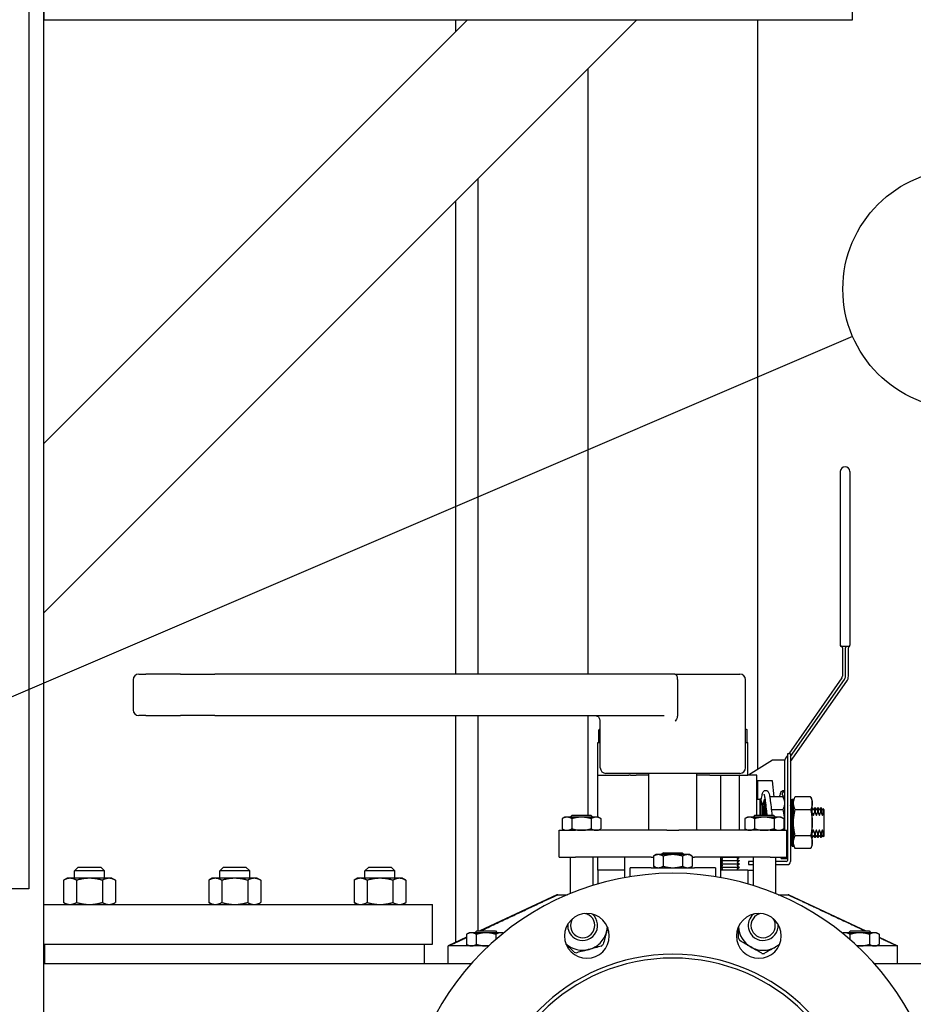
# Paper-space layout 'SHEET_3' of a CAD drawing. Header units: inches. Extents: x 3 to 360, y 8 to 227.
# Tile 42 of 117: x 59 to 74, y 171 to 187. Entities that reach past the tile are written whole.
import ezdxf

# ---------------------------------------------------------------- set-up
doc = ezdxf.new("R2010")
doc.units = ezdxf.units.IN
doc.header["$LTSCALE"] = 10.666667
doc.header["$MEASUREMENT"] = 0
doc.layers.get('0').update_dxf_attribs({"lineweight": 25})
doc.layers.get('DEFPOINTS').update_dxf_attribs({"lineweight": 25})
doc.layers.add('DIMEN', color=7, linetype='Continuous', lineweight=25)
doc.styles.add('Current-ANSI', font='arial.ttf')
doc.styles.get("Standard").update_dxf_attribs({"font": 'arial.ttf'})
doc.dimstyles.new('DEFAULT-ANSI', dxfattribs={"dimscale": 10.666667, "dimtxt": 0.125, "dimasz": 0.1875, "dimexe": 0.125, "dimexo": 0.0625, "dimgap": 0.031496, "dimtad": 0, "dimtih": 1, "dimtoh": 1, "dimrnd": 1e-08, "dimzin": 4, "dimdsep": 46, "dimtxsty": 'Standard', "dimblk": 'Filled-1', "dimcen": 0.09, "dimdle": 0.393701, "dimclrd": 256, "dimclre": 256, "dimclrt": 256, "dimadec": 0, "dimazin": 1, "dimtfac": 1.504, "dimtofl": 0, "dimtmove": 0, "dimatfit": 3, "dimldrblk": 'Filled-1', "dimfxl": 1, "dimtolj": 1, "dimtzin": 4, "dimlwd": 25, "dimlwe": 25, "dimarcsym": 0})

# ---------------------------------------------------------------- blocks, each defined once
blk = doc.blocks.new('Filled-1')
at = {"color": 0}
for p, q in [((0, 0), (-1, 0.25)), ((-1, 0.25), (-1, -0.25)), ((-1, 0), (0, 0)), ((-1, -0.25), (0, 0))]:
    blk.add_line(p, q, dxfattribs=at)
at = {"color": 0, "flags": 128}
blk.add_lwpolyline([(-1, -0.25), (0, 0), (-1, 0.25), (-1, -0.25)], dxfattribs=at)
at = {"color": 0}
blk.add_solid([(-1, -0.25), (0, 0), (-1, 0.25), (-1, -0.25)], dxfattribs=at)
blk = doc.blocks.new('*D17')
at = {"layer": 'DEFPOINTS', "color": 0, "linetype": 'Continuous'}
for p in [(71.529, 191.33), (126.661, 191.33), (116.695, 142.407)]:
    blk.add_point(p, dxfattribs=at)
at = {"layer": 'DIMEN', "linetype": 'Continuous', "lineweight": 25}
for p, q in [((72.195, 191.33), (127.994, 191.33)), ((126.661, 189.33), (126.661, 167.885)), ((126.661, 144.407), (126.661, 165.852)), ((117.362, 142.407), (127.994, 142.407))]:
    blk.add_line(p, q, dxfattribs=at)
at = {"layer": 'DIMEN', "linetype": 'Continuous', "lineweight": 25, "xscale": 2, "yscale": 2, "zscale": 2}
for p, rotation in [((126.661, 191.33), 90), ((126.661, 142.407), 270)]:
    blk.add_blockref('Filled-1', p, dxfattribs=dict(at, rotation=rotation))
at = {"layer": 'DIMEN', "linetype": 'Continuous', "lineweight": 25, "insert": (124.391, 167.549), "char_height": 1.3333, "attachment_point": 1}
blk.add_mtext('\\A1;48.92', dxfattribs=at)
blk = doc.blocks.new('Balloon146')
at = {"layer": 'DIMEN', "linetype": 'Continuous', "lineweight": 25}
blk.add_line((5.4745, 16.4547), (6.8625, 17.0495), dxfattribs=at)
at = {"layer": 'DIMEN'}
blk.add_circle((7.0343, 17.1231), 0.1875, dxfattribs=at)
blk = doc.blocks.new('Balloon148')
at = {"layer": 'DIMEN', "linetype": 'Continuous', "lineweight": 25}
for p, q in [((5.4386, 18.1728), (5.4386, 18.6329)), ((5.4386, 18.1728), (5.4386, 18.6329)), ((5.4386, 18.1728), (5.4386, 18.6329)), ((5.3412, 17.3679), (5.4386, 18.1728)), ((5.3412, 17.3679), (5.4386, 18.1728)), ((5.3412, 17.3679), (5.4386, 18.1728)), ((5.2088, 17.3991), (5.0838, 17.3679)), ((5.2088, 17.3366), (5.2088, 17.3991)), ((5.031, 16.886), (5.3412, 17.3679)), ((5.2088, 17.3679), (5.0838, 17.3679)), ((5.0838, 17.3679), (5.2088, 17.3366)), ((5.2088, 17.3679), (5.3412, 17.3679)), ((5.2445, 16.912), (5.3412, 17.3679)), ((5.2139, 16.9185), (5.2185, 16.7897)), ((5.275, 16.9055), (5.2139, 16.9185)), ((5.0047, 16.9029), (4.9633, 16.7809)), ((5.0572, 16.8691), (5.0047, 16.9029)), ((5.2445, 16.912), (5.2185, 16.7897)), ((5.2185, 16.7897), (5.275, 16.9055)), ((5.031, 16.886), (4.9633, 16.7809)), ((4.9633, 16.7809), (5.0572, 16.8691))]:
    blk.add_line(p, q, dxfattribs=at)
at = {"layer": 'DIMEN', "linetype": 'Continuous', "lineweight": 25, "flags": 128}
for points in [[(5.2088, 17.3991), (5.0838, 17.3679), (5.2088, 17.3366), (5.2088, 17.3991)], [(5.2139, 16.9185), (5.2185, 16.7897), (5.275, 16.9055), (5.2139, 16.9185)], [(5.0047, 16.9029), (4.9633, 16.7809), (5.0572, 16.8691), (5.0047, 16.9029)]]:
    blk.add_lwpolyline(points, dxfattribs=at)
at = {"layer": 'DIMEN'}
blk.add_circle((5.4386, 18.8204), 0.1875, dxfattribs=at)
for points in [[(5.2088, 17.3991), (5.0838, 17.3679), (5.2088, 17.3366), (5.2088, 17.3991)], [(5.2139, 16.9185), (5.2185, 16.7897), (5.275, 16.9055), (5.2139, 16.9185)], [(5.0047, 16.9029), (4.9633, 16.7809), (5.0572, 16.8691), (5.0047, 16.9029)]]:
    blk.add_solid(points, dxfattribs=at)
at = {"layer": 'DIMEN', "insert": (5.4386, 18.8215), "char_height": 0.125, "attachment_point": 5, "style": 'Current-ANSI'}
blk.add_mtext('50', dxfattribs=at)

psp = doc.layouts.new('SHEET_3')

# ---------------------------------------------------------------- linework, layer by layer
for p, q in [((59.695, 154.827), (59.695, 196.39)), ((59.445, 196.14), (59.445, 172.64)), ((59.695, 190.142), (59.695, 187.142)), ((73.195, 187.142), (73.195, 190.142)), ((59.695, 187.142), (73.195, 187.142)), ((59.695, 180.071), (66.767, 187.142)), ((69.595, 187.142), (59.695, 177.243)), ((66.567, 187.142), (66.567, 186.942)), ((66.767, 187.142), (69.595, 187.142)), ((71.61, 187.142), (71.61, 174.637)), ((68.781, 176.221), (68.781, 186.328)), ((66.942, 184.489), (66.942, 176.221)), ((66.567, 184.114), (66.567, 176.221)), ((59.695, 177.243), (59.695, 180.071)), ((72.99, 179.603), (72.99, 176.703)), ((73.15, 179.603), (73.15, 176.703)), ((73.13, 176.683), (73.01, 176.683)), ((73.025, 176.663), (73.025, 176.189)), ((73.075, 176.189), (73.075, 176.663)), ((73.125, 176.189), (73.125, 176.663)), ((61.28, 176.221), (61.399, 176.221)), ((61.977, 176.221), (61.399, 176.221)), ((61.977, 176.221), (62.551, 176.221)), ((70.229, 176.221), (62.551, 176.221)), ((70.229, 176.221), (71.314, 176.221)), ((73.016, 176.161), (72.129, 174.893)), ((72.158, 174.848), (73.057, 176.132)), ((61.187, 176.127), (61.187, 175.625)), ((70.27, 176.127), (70.27, 175.531)), ((71.408, 174.66), (71.408, 176.127)), ((72.158, 174.761), (73.098, 176.103)), ((61.399, 175.531), (61.28, 175.531)), ((61.399, 175.531), (61.977, 175.531)), ((62.551, 175.531), (61.977, 175.531)), ((62.551, 175.531), (70.05, 175.531)), ((66.567, 175.531), (66.567, 171.744)), ((66.942, 175.531), (66.942, 171.937)), ((68.781, 173.866), (68.781, 175.531)), ((68.983, 174.66), (68.983, 175.438)), ((68.983, 175.305), (68.957, 175.29)), ((68.957, 175.083), (68.957, 175.29)), ((71.408, 175.305), (71.434, 175.29)), ((71.434, 175.083), (71.434, 175.29)), ((68.945, 175.083), (68.983, 175.083)), ((68.945, 174.533), (68.945, 175.083)), ((71.408, 175.083), (71.445, 175.083)), ((71.445, 174.533), (71.445, 175.083)), ((72.108, 174.864), (72.077, 174.818)), ((72.158, 174.893), (72.108, 174.893)), ((72.108, 174.893), (72.108, 173.113)), ((72.158, 174.893), (72.158, 173.093)), ((71.458, 174.543), (71.858, 174.793)), ((71.858, 174.793), (72.064, 174.793)), ((72.058, 174.761), (72.058, 173.804)), ((68.945, 174.533), (69.458, 174.533)), ((68.945, 173.835), (68.945, 174.533)), ((68.945, 174.533), (69.458, 174.533)), ((71.314, 174.566), (69.077, 174.566)), ((69.486, 174.533), (69.458, 174.533)), ((69.486, 174.533), (69.581, 174.533)), ((69.795, 174.533), (69.581, 174.533)), ((69.795, 173.616), (69.795, 174.566)), ((70.595, 173.616), (70.595, 174.566)), ((70.81, 174.533), (70.595, 174.533)), ((70.81, 174.533), (70.922, 174.533)), ((70.922, 174.533), (71.445, 174.533)), ((70.989, 174.533), (70.989, 173.616)), ((71.302, 174.533), (71.302, 173.616)), ((71.595, 174.533), (71.445, 174.533)), ((71.458, 174.533), (71.458, 174.543)), ((71.595, 173.866), (71.595, 174.533)), ((71.858, 174.443), (71.595, 174.443)), ((71.61, 174.443), (71.61, 174.133)), ((71.888, 174.176), (71.858, 174.443)), ((72.031, 174.176), (71.811, 174.176)), ((72.058, 174.118), (72.031, 174.176)), ((72.208, 174.118), (72.236, 174.176)), ((72.494, 174.176), (72.236, 174.176)), ((72.521, 174.118), (72.494, 174.176)), ((71.595, 174.133), (71.645, 174.133)), ((71.645, 174.133), (71.645, 173.866)), ((71.665, 174.133), (71.645, 174.133)), ((71.645, 174.133), (71.645, 173.866)), ((71.665, 174.133), (71.665, 173.866)), ((71.695, 174.023), (71.665, 174.133)), ((71.695, 174.023), (71.725, 174.133)), ((71.695, 173.866), (71.695, 174.023)), ((71.695, 174.023), (71.695, 173.866)), ((71.725, 173.866), (71.725, 174.133)), ((71.725, 174.133), (71.737, 174.133)), ((71.745, 173.866), (71.745, 174.076)), ((72.158, 174.023), (72.188, 174.133)), ((72.188, 173.353), (72.188, 174.133)), ((72.188, 174.133), (72.208, 174.133)), ((72.208, 173.353), (72.208, 174.133)), ((72.521, 173.368), (72.521, 174.118)), ((68.389, 173.835), (68.346, 173.81)), ((68.427, 173.835), (68.389, 173.835)), ((68.67, 173.835), (68.427, 173.835)), ((68.514, 173.866), (68.483, 173.835)), ((68.514, 173.866), (68.827, 173.866)), ((68.914, 173.835), (68.67, 173.835)), ((68.827, 173.866), (68.858, 173.835)), ((68.952, 173.835), (68.914, 173.835)), ((68.952, 173.835), (68.995, 173.81)), ((71.439, 173.835), (71.396, 173.81)), ((71.477, 173.835), (71.439, 173.835)), ((71.72, 173.835), (71.477, 173.835)), ((71.564, 173.866), (71.533, 173.835)), ((71.564, 173.866), (71.877, 173.866)), ((71.964, 173.835), (71.72, 173.835)), ((72.031, 173.959), (71.839, 173.959)), ((71.877, 173.866), (71.908, 173.835)), ((72.002, 173.835), (71.964, 173.835)), ((72.002, 173.835), (72.045, 173.81)), ((72.494, 173.959), (72.236, 173.959)), ((72.534, 173.966), (72.521, 173.988)), ((72.547, 173.966), (72.562, 173.993)), ((72.562, 173.916), (72.562, 173.993)), ((72.569, 173.993), (72.562, 173.993)), ((72.562, 173.916), (72.569, 173.916)), ((72.569, 173.993), (72.569, 173.916)), ((72.584, 173.966), (72.569, 173.993)), ((72.597, 173.966), (72.612, 173.993)), ((72.612, 173.916), (72.612, 173.993)), ((72.619, 173.993), (72.612, 173.993)), ((72.612, 173.916), (72.619, 173.916)), ((72.619, 173.993), (72.619, 173.916)), ((72.634, 173.966), (72.619, 173.993)), ((72.647, 173.966), (72.662, 173.993)), ((72.662, 173.916), (72.662, 173.993)), ((72.669, 173.993), (72.662, 173.993)), ((72.662, 173.916), (72.669, 173.916)), ((72.669, 173.993), (72.669, 173.916)), ((72.684, 173.966), (72.669, 173.993)), ((72.697, 173.966), (72.704, 173.978)), ((72.704, 173.895), (72.704, 173.978)), ((72.715, 173.962), (72.704, 173.978)), ((72.715, 173.962), (72.715, 173.868)), ((72.715, 173.868), (72.715, 173.617)), ((68.346, 173.81), (68.346, 173.641)), ((68.508, 173.81), (68.508, 173.641)), ((68.833, 173.81), (68.833, 173.641)), ((68.995, 173.81), (68.995, 173.641)), ((71.396, 173.81), (71.396, 173.641)), ((71.558, 173.81), (71.558, 173.641)), ((71.883, 173.81), (71.883, 173.641)), ((72.045, 173.81), (72.045, 173.641)), ((72.058, 173.682), (72.058, 173.804)), ((72.058, 173.682), (72.058, 173.616)), ((68.295, 173.616), (68.57, 173.616)), ((68.295, 173.166), (68.295, 173.616)), ((68.389, 173.616), (68.346, 173.641)), ((70.095, 173.616), (68.57, 173.616)), ((68.952, 173.616), (68.995, 173.641)), ((70.095, 173.616), (70.296, 173.616)), ((71.821, 173.616), (70.296, 173.616)), ((71.439, 173.616), (71.396, 173.641)), ((71.821, 173.616), (72.095, 173.616)), ((72.002, 173.616), (72.045, 173.641)), ((72.095, 173.166), (72.095, 173.616)), ((72.494, 173.526), (72.236, 173.526)), ((72.534, 173.52), (72.521, 173.498)), ((72.547, 173.52), (72.562, 173.493)), ((72.569, 173.569), (72.562, 173.569)), ((72.562, 173.493), (72.562, 173.569)), ((72.569, 173.569), (72.569, 173.493)), ((72.584, 173.52), (72.569, 173.493)), ((72.597, 173.52), (72.612, 173.493)), ((72.619, 173.569), (72.612, 173.569)), ((72.612, 173.493), (72.612, 173.569)), ((72.619, 173.569), (72.619, 173.493)), ((72.634, 173.52), (72.619, 173.493)), ((72.647, 173.52), (72.662, 173.493)), ((72.669, 173.569), (72.662, 173.569)), ((72.662, 173.493), (72.662, 173.569)), ((72.669, 173.569), (72.669, 173.493)), ((72.684, 173.52), (72.669, 173.493)), ((72.697, 173.52), (72.704, 173.507)), ((72.704, 173.507), (72.704, 173.591)), ((72.715, 173.523), (72.704, 173.507)), ((72.715, 173.617), (72.715, 173.523)), ((72.158, 173.463), (72.188, 173.353)), ((72.188, 173.353), (72.208, 173.353)), ((72.208, 173.368), (72.236, 173.31)), ((72.521, 173.368), (72.494, 173.31)), ((72.569, 173.493), (72.562, 173.493)), ((72.619, 173.493), (72.612, 173.493)), ((72.669, 173.493), (72.662, 173.493)), ((69.914, 173.21), (69.871, 173.185)), ((69.871, 173.185), (69.871, 173.016)), ((69.952, 173.21), (69.914, 173.21)), ((70.195, 173.21), (69.952, 173.21)), ((70.039, 173.241), (70.008, 173.21)), ((70.033, 173.185), (70.033, 173.016)), ((70.039, 173.241), (70.352, 173.241)), ((70.439, 173.21), (70.195, 173.21)), ((70.352, 173.241), (70.383, 173.21)), ((70.358, 173.185), (70.358, 173.016)), ((70.477, 173.21), (70.439, 173.21)), ((70.477, 173.21), (70.52, 173.185)), ((70.52, 173.185), (70.52, 173.016)), ((72.108, 173.193), (72.095, 173.193)), ((72.494, 173.31), (72.236, 173.31)), ((68.295, 173.166), (68.57, 173.166)), ((68.483, 173.166), (68.483, 172.56)), ((69.833, 173.166), (68.57, 173.166)), ((68.858, 173.166), (68.858, 172.695)), ((68.945, 172.953), (68.945, 173.166)), ((69.395, 172.826), (69.395, 173.166)), ((69.833, 173.166), (69.871, 173.166)), ((69.914, 172.991), (69.871, 173.016)), ((70.477, 172.991), (70.52, 173.016)), ((70.52, 173.166), (70.558, 173.166)), ((71.821, 173.166), (70.558, 173.166)), ((70.995, 172.826), (70.995, 173.166)), ((71.302, 173.162), (70.995, 173.162)), ((71.019, 173.145), (70.995, 173.159)), ((71.019, 173.131), (70.995, 173.117)), ((70.995, 173.114), (71.302, 173.114)), ((71.302, 173.107), (70.995, 173.107)), ((71.019, 173.09), (70.995, 173.103)), ((71.019, 173.076), (70.995, 173.062)), ((70.995, 173.058), (71.302, 173.058)), ((71.302, 173.051), (70.995, 173.051)), ((71.019, 173.034), (70.995, 173.048)), ((71.019, 173.02), (70.995, 173.006)), ((71.272, 173.145), (71.302, 173.162)), ((71.272, 173.131), (71.302, 173.114)), ((71.272, 173.09), (71.302, 173.107)), ((71.272, 173.076), (71.302, 173.058)), ((71.272, 173.034), (71.302, 173.051)), ((71.272, 173.02), (71.302, 173.003)), ((71.302, 173.166), (71.302, 173.162)), ((71.302, 173.114), (71.302, 173.107)), ((71.302, 173.058), (71.302, 173.051)), ((71.533, 173.093), (71.458, 173.093)), ((71.458, 173.093), (71.458, 173.043)), ((71.458, 173.043), (71.533, 173.043)), ((71.533, 173.166), (71.533, 172.695)), ((71.821, 173.166), (72.095, 173.166)), ((71.908, 173.166), (71.908, 172.56)), ((72.088, 173.093), (71.908, 173.093)), ((71.908, 173.043), (72.108, 173.043)), ((72.003, 173.143), (72, 173.166)), ((72.003, 173.143), (72.088, 173.143)), ((72.088, 173.143), (72.108, 173.143)), ((60.271, 173.003), (60.209, 172.94)), ((60.709, 172.94), (60.209, 172.94)), ((60.209, 172.815), (60.209, 172.94)), ((60.271, 173.003), (60.646, 173.003)), ((60.646, 173.003), (60.709, 172.94)), ((60.709, 172.815), (60.709, 172.94)), ((62.695, 173.003), (62.633, 172.94)), ((63.133, 172.94), (62.633, 172.94)), ((62.633, 172.815), (62.633, 172.94)), ((62.695, 173.003), (63.07, 173.003)), ((63.07, 173.003), (63.133, 172.94)), ((63.133, 172.815), (63.133, 172.94)), ((65.12, 173.003), (65.057, 172.94)), ((65.557, 172.94), (65.057, 172.94)), ((65.057, 172.815), (65.057, 172.94)), ((65.12, 173.003), (65.495, 173.003)), ((65.495, 173.003), (65.557, 172.94)), ((65.557, 172.815), (65.557, 172.94)), ((69.395, 172.953), (68.945, 172.953)), ((69.395, 172.953), (68.945, 172.953)), ((68.945, 172.953), (68.945, 172.721)), ((69.482, 172.841), (69.482, 172.991)), ((69.834, 172.991), (69.482, 172.991)), ((69.834, 172.991), (70.557, 172.991)), ((70.909, 172.991), (70.557, 172.991)), ((70.909, 172.991), (70.909, 172.841)), ((70.995, 173.003), (71.302, 173.003)), ((71.302, 172.996), (70.995, 172.996)), ((71.019, 172.978), (70.995, 172.992)), ((71.445, 172.953), (70.995, 172.953)), ((71.019, 172.965), (70.999, 172.953)), ((71.272, 172.978), (71.302, 172.996)), ((71.272, 172.965), (71.292, 172.953)), ((71.302, 173.003), (71.302, 172.996)), ((71.445, 172.953), (71.533, 172.953)), ((71.445, 172.953), (71.445, 172.721)), ((60.084, 172.815), (60.026, 172.782)), ((60.026, 172.782), (60.026, 172.411)), ((60.134, 172.815), (60.084, 172.815)), ((60.459, 172.815), (60.134, 172.815)), ((60.242, 172.782), (60.242, 172.411)), ((60.784, 172.815), (60.459, 172.815)), ((60.675, 172.782), (60.675, 172.411)), ((60.834, 172.815), (60.784, 172.815)), ((60.834, 172.815), (60.892, 172.782)), ((60.892, 172.782), (60.892, 172.411)), ((62.508, 172.815), (62.45, 172.782)), ((62.45, 172.782), (62.45, 172.411)), ((62.558, 172.815), (62.508, 172.815)), ((62.883, 172.815), (62.558, 172.815)), ((62.666, 172.782), (62.666, 172.411)), ((63.208, 172.815), (62.883, 172.815)), ((63.099, 172.782), (63.099, 172.411)), ((63.258, 172.815), (63.208, 172.815)), ((63.258, 172.815), (63.316, 172.782)), ((63.316, 172.782), (63.316, 172.411)), ((64.932, 172.815), (64.874, 172.782)), ((64.874, 172.782), (64.874, 172.411)), ((64.982, 172.815), (64.932, 172.815)), ((65.307, 172.815), (64.982, 172.815)), ((65.091, 172.782), (65.091, 172.411)), ((65.632, 172.815), (65.307, 172.815)), ((65.524, 172.782), (65.524, 172.411)), ((65.682, 172.815), (65.632, 172.815)), ((65.682, 172.815), (65.74, 172.782)), ((65.74, 172.782), (65.74, 172.411)), ((59.445, 172.64), (58.754, 172.64)), ((68.258, 172.541), (66.976, 171.937)), ((68.274, 172.541), (68.258, 172.541)), ((68.274, 172.541), (68.438, 172.541)), ((71.953, 172.541), (72.117, 172.541)), ((72.133, 172.541), (72.117, 172.541)), ((72.133, 172.541), (73.415, 171.937)), ((59.695, 172.378), (66.183, 172.378)), ((60.084, 172.378), (60.026, 172.411)), ((60.834, 172.378), (60.892, 172.411)), ((62.508, 172.378), (62.45, 172.411)), ((63.258, 172.378), (63.316, 172.411)), ((64.932, 172.378), (64.874, 172.411)), ((65.682, 172.378), (65.74, 172.411)), ((66.183, 171.713), (66.183, 172.378)), ((66.796, 171.906), (66.753, 171.88)), ((66.753, 171.88), (66.753, 171.712)), ((66.834, 171.906), (66.796, 171.906)), ((67.077, 171.906), (66.834, 171.906)), ((66.921, 171.937), (66.89, 171.906)), ((66.915, 171.88), (66.915, 171.712)), ((66.921, 171.937), (67.234, 171.937)), ((67.321, 171.906), (67.077, 171.906)), ((67.234, 171.937), (67.265, 171.906)), ((67.24, 171.88), (67.24, 171.793)), ((67.359, 171.906), (67.321, 171.906)), ((67.359, 171.906), (67.368, 171.9)), ((73.032, 171.906), (73.023, 171.9)), ((73.07, 171.906), (73.032, 171.906)), ((73.314, 171.906), (73.07, 171.906)), ((73.157, 171.937), (73.126, 171.906)), ((73.151, 171.88), (73.151, 171.793)), ((73.157, 171.937), (73.47, 171.937)), ((73.557, 171.906), (73.314, 171.906)), ((73.47, 171.937), (73.501, 171.906)), ((73.476, 171.88), (73.476, 171.712)), ((73.595, 171.906), (73.557, 171.906)), ((73.595, 171.906), (73.638, 171.88)), ((73.638, 171.88), (73.638, 171.712)), ((59.695, 171.713), (66.183, 171.713)), ((59.715, 171.387), (59.715, 171.713)), ((66.051, 171.387), (66.051, 171.713)), ((66.753, 171.832), (66.445, 171.687)), ((66.796, 171.687), (66.753, 171.712)), ((73.595, 171.687), (73.638, 171.712)), ((73.638, 171.832), (73.945, 171.687)), ((66.454, 171.687), (66.445, 171.687)), ((66.445, 171.387), (66.445, 171.687)), ((67.122, 171.687), (66.454, 171.687)), ((73.937, 171.687), (73.269, 171.687)), ((73.945, 171.687), (73.937, 171.687)), ((73.945, 171.387), (73.945, 171.687)), ((64.853, 171.387), (59.695, 171.387)), ((66.828, 171.387), (64.853, 171.387)), ((75.483, 171.387), (73.563, 171.387))]:
    psp.add_line(p, q)
for centre, radius, start, end in [((73.07, 179.603), 0.08, 0, 180), ((73.01, 176.703), 0.02, 180, 270), ((73.01, 176.702), 0.02, 180, 262.8192), ((73.005, 176.663), 0.02, 0, 82.8192), ((73.095, 176.663), 0.02, 90, 180), ((73.145, 176.663), 0.02, 112.0243, 180), ((73.13, 176.703), 0.02, 270, 0), ((73.13, 176.7), 0.02, 292.0243, 0), ((61.28, 176.127), 0.0938, 90, 180), ((71.314, 176.127), 0.0938, 0, 90), ((72.975, 176.189), 0.05, 325, 0), ((72.975, 176.189), 0.1, 325, 0), ((72.975, 176.189), 0.15, 325, 0), ((61.28, 175.625), 0.0938, 180, 270), ((68.889, 175.438), 0.0938, 0, 34.7606), ((72.158, 174.761), 0.1, 145, 180), ((69.077, 174.66), 0.0938, 180, 270), ((71.314, 174.66), 0.0938, 270, 0), ((72.54, 173.969), 0.00722, 210, 330), ((72.59, 173.969), 0.00722, 210, 330), ((72.64, 173.969), 0.00722, 210, 330), ((72.69, 173.969), 0.00722, 210, 330), ((72.54, 173.516), 0.00722, 30, 150), ((72.59, 173.516), 0.00722, 30, 150), ((72.64, 173.516), 0.00722, 30, 150), ((72.69, 173.516), 0.00722, 30, 150), ((71.015, 173.138), 0.00802, 300, 60), ((71.015, 173.083), 0.00802, 300, 60), ((71.015, 173.027), 0.00802, 300, 60), ((71.276, 173.138), 0.00802, 120, 240), ((71.276, 173.083), 0.00802, 120, 240), ((71.276, 173.027), 0.00802, 120, 240), ((72.088, 173.113), 0.02, 270, 0), ((72.108, 173.093), 0.05, 270, 0), ((70.195, 168.39), 4.508, 90, 270), ((70.195, 168.39), 4.508, 270, 90), ((71.015, 172.972), 0.00802, 300, 60), ((71.276, 172.972), 0.00802, 120, 240), ((68.76, 171.854), 0.374, 90, 270), ((68.689, 172.027), 0.25, 237.1237, 49.4766), ((68.689, 172.027), 0.203, 237.1237, 57.1237), ((68.689, 172.027), 0.203, 57.1237, 79.7872), ((68.76, 171.854), 0.374, 270, 90), ((71.631, 171.854), 0.374, 90, 270), ((71.702, 172.027), 0.25, 130.5234, 192.1237), ((71.702, 172.027), 0.203, 100.2128, 192.1237), ((71.631, 171.854), 0.374, 270, 90), ((68.689, 172.027), 0.25, 175.5234, 237.1237), ((68.689, 172.027), 0.203, 145.2128, 237.1237), ((71.702, 172.027), 0.25, 192.1237, 4.4766), ((71.702, 172.027), 0.203, 192.1237, 12.1237), ((71.702, 172.027), 0.203, 12.1237, 34.7872), ((68.689, 172.027), 0.413, 315, 345), ((68.689, 172.027), 0.413, 345, 357.2422), ((71.702, 172.027), 0.413, 182.7578, 240), ((68.689, 172.027), 0.413, 227.7578, 285), ((68.689, 172.027), 0.413, 285, 315), ((68.689, 172.027), 0.465, 312.148, 315), ((68.689, 172.027), 0.465, 315, 317.852), ((71.702, 172.027), 0.465, 207.148, 212.852), ((71.702, 172.027), 0.413, 300, 312.2422), ((70.195, 168.39), 3.157, 90, 270), ((68.689, 172.027), 0.465, 252.148, 257.852), ((70.195, 168.39), 3.157, 270, 90), ((71.702, 172.027), 0.413, 240, 270), ((71.702, 172.027), 0.465, 267.148, 270), ((71.702, 172.027), 0.413, 270, 300), ((71.702, 172.027), 0.465, 270, 272.852), ((70.195, 168.39), 3.094, 90, 270), ((70.195, 168.39), 3.094, 270, 90)]:
    psp.add_arc(centre, radius, start, end)
psp.add_ellipse((72.058, 174.224), major_axis=(-0.04, 0), ratio=0.963163, start_param=4.712389, end_param=7.853982)
for points, knots in [([(72.99, 176.703), (72.99, 176.703), (72.99, 176.703), (72.99, 176.703), (72.99, 176.703), (72.99, 176.703), (72.99, 176.702), (72.99, 176.702), (72.99, 176.702), (72.99, 176.702), (72.99, 176.702), (72.99, 176.702), (72.99, 176.702), (72.99, 176.702), (72.99, 176.702), (72.99, 176.702)], [0, 0, 0, 0, 0.00216916, 0.00216916, 0.00216916, 0.0088122, 0.0088122, 0.0088122, 0.01355723, 0.01355723, 0.01355723, 0.01694654, 0.01694654, 0.01694654, 0.01936747, 0.01936747, 0.01936747, 0.01936747]), ([(73.15, 176.7), (73.15, 176.7), (73.15, 176.701), (73.15, 176.701), (73.15, 176.702), (73.15, 176.703), (73.15, 176.703)], [0.09217661, 0.09217661, 0.09217661, 0.09217661, 0.1084094, 0.1084094, 0.1084094, 0.12354926, 0.12354926, 0.12354926, 0.12354926]), ([(70.229, 176.221), (70.23, 176.221), (70.23, 176.221), (70.233, 176.221), (70.236, 176.22), (70.241, 176.217), (70.244, 176.215), (70.252, 176.206), (70.256, 176.199), (70.263, 176.182), (70.266, 176.172), (70.269, 176.15), (70.27, 176.139), (70.27, 176.127)], [-0.3882842, -0.3882842, -0.3882842, -0.3882842, -0.3875412, -0.3875412, -0.3305819, -0.3305819, -0.2740457, -0.2740457, -0.1775692, -0.1775692, -0.0873408, -0.0873408, 0, 0, 0, 0]), ([(68.897, 175.531), (68.902, 175.531), (68.906, 175.531), (68.915, 175.529), (68.92, 175.528), (68.929, 175.524), (68.934, 175.521), (68.944, 175.515), (68.949, 175.511), (68.958, 175.502), (68.962, 175.497), (68.966, 175.491)], [3.4230251, 3.4230251, 3.4230251, 3.4230251, 3.5376948, 3.5376948, 3.6523645, 3.6523645, 3.7670343, 3.7670343, 3.881704, 3.881704, 3.9963738, 3.9963738, 3.9963738, 3.9963738]), ([(70.27, 175.531), (70.27, 175.525), (70.27, 175.519), (70.267, 175.497), (70.263, 175.483), (70.248, 175.455), (70.24, 175.445), (70.233, 175.438), (70.232, 175.438), (70.232, 175.438)], [0, 0, 0, 0, 0.0487283, 0.0487283, 0.1636686, 0.1636686, 0.289197, 0.289197, 0.2908825, 0.2908825, 0.2908825, 0.2908825]), ([(71.67, 174.115), (71.671, 174.118), (71.671, 174.121), (71.677, 174.161), (71.682, 174.191), (71.691, 174.226), (71.694, 174.237), (71.701, 174.253), (71.704, 174.259), (71.713, 174.269), (71.717, 174.273), (71.725, 174.278), (71.729, 174.28), (71.74, 174.283), (71.748, 174.283), (71.762, 174.28), (71.767, 174.277), (71.776, 174.271), (71.78, 174.267), (71.787, 174.258), (71.79, 174.253), (71.798, 174.235), (71.802, 174.22), (71.81, 174.183), (71.813, 174.163), (71.823, 174.102), (71.829, 174.056), (71.839, 173.962), (71.844, 173.915), (71.849, 173.866)], [1.991211, 1.991211, 1.991211, 1.991211, 2.025578, 2.025578, 2.44551, 2.44551, 2.670581, 2.670581, 2.823224, 2.823224, 2.895848, 2.895848, 2.950733, 2.950733, 3.033936, 3.033936, 3.107069, 3.107069, 3.188342, 3.188342, 3.308874, 3.308874, 3.622949, 3.622949, 3.907914, 3.907914, 4.361939, 4.361939, 4.74439, 4.74439, 4.74439, 4.74439]), ([(71.769, 173.866), (71.766, 173.891), (71.764, 173.916), (71.756, 173.988), (71.751, 174.034), (71.741, 174.112), (71.736, 174.145), (71.729, 174.181), (71.727, 174.191), (71.723, 174.206), (71.721, 174.212), (71.719, 174.215), (71.719, 174.216), (71.719, 174.216)], [5.729533, 5.729533, 5.729533, 5.729533, 5.928727, 5.928727, 6.3349, 6.3349, 6.734683, 6.734683, 6.924741, 6.924741, 7.098134, 7.098134, 7.164986, 7.164986, 7.164986, 7.164986]), ([(71.98, 174.176), (71.984, 174.197), (71.988, 174.215), (71.996, 174.241), (71.999, 174.25), (72.01, 174.266), (72.015, 174.272), (72.027, 174.279), (72.032, 174.281), (72.044, 174.283), (72.052, 174.283), (72.058, 174.281)], [10.3497526, 10.3497526, 10.3497526, 10.3497526, 10.6562812, 10.6562812, 10.8879764, 10.8879764, 11.0106954, 11.0106954, 11.0708077, 11.0708077, 11.1517068, 11.1517068, 11.1517068, 11.1517068]), ([(72.534, 173.874), (72.535, 173.873), (72.535, 173.872), (72.537, 173.87), (72.537, 173.869), (72.539, 173.868), (72.54, 173.868), (72.541, 173.868), (72.542, 173.868), (72.544, 173.869), (72.544, 173.87), (72.546, 173.872), (72.546, 173.873), (72.547, 173.874)], [0.01991962, 0.01991962, 0.01991962, 0.01991962, 0.02347909, 0.02347909, 0.0265162, 0.0265162, 0.02874734, 0.02874734, 0.03097849, 0.03097849, 0.0340156, 0.0340156, 0.03757507, 0.03757507, 0.03757507, 0.03757507]), ([(72.584, 173.874), (72.585, 173.873), (72.585, 173.872), (72.587, 173.87), (72.587, 173.869), (72.589, 173.868), (72.59, 173.868), (72.591, 173.868), (72.592, 173.868), (72.594, 173.869), (72.594, 173.87), (72.596, 173.872), (72.596, 173.873), (72.597, 173.874)], [0.01991962, 0.01991962, 0.01991962, 0.01991962, 0.02347909, 0.02347909, 0.0265162, 0.0265162, 0.02874734, 0.02874734, 0.03097849, 0.03097849, 0.0340156, 0.0340156, 0.03757507, 0.03757507, 0.03757507, 0.03757507]), ([(72.634, 173.874), (72.635, 173.873), (72.635, 173.872), (72.637, 173.87), (72.637, 173.869), (72.639, 173.868), (72.64, 173.868), (72.641, 173.868), (72.642, 173.868), (72.644, 173.869), (72.644, 173.87), (72.646, 173.872), (72.646, 173.873), (72.647, 173.874)], [0.01991962, 0.01991962, 0.01991962, 0.01991962, 0.02347909, 0.02347909, 0.0265162, 0.0265162, 0.02874734, 0.02874734, 0.03097849, 0.03097849, 0.0340156, 0.0340156, 0.03757507, 0.03757507, 0.03757507, 0.03757507]), ([(72.684, 173.874), (72.685, 173.873), (72.685, 173.872), (72.687, 173.87), (72.687, 173.869), (72.689, 173.868), (72.69, 173.868), (72.691, 173.868), (72.692, 173.868), (72.694, 173.869), (72.694, 173.87), (72.696, 173.872), (72.696, 173.873), (72.697, 173.874)], [0.01991962, 0.01991962, 0.01991962, 0.01991962, 0.02347909, 0.02347909, 0.0265162, 0.0265162, 0.02874734, 0.02874734, 0.03097849, 0.03097849, 0.0340156, 0.0340156, 0.03757507, 0.03757507, 0.03757507, 0.03757507]), ([(72.547, 173.611), (72.546, 173.612), (72.546, 173.614), (72.544, 173.615), (72.544, 173.616), (72.542, 173.617), (72.541, 173.617), (72.54, 173.617), (72.539, 173.617), (72.537, 173.616), (72.537, 173.615), (72.535, 173.614), (72.535, 173.612), (72.534, 173.611)], [0.01991962, 0.01991962, 0.01991962, 0.01991962, 0.02347909, 0.02347909, 0.0265162, 0.0265162, 0.02874734, 0.02874734, 0.03097849, 0.03097849, 0.0340156, 0.0340156, 0.03757507, 0.03757507, 0.03757507, 0.03757507]), ([(72.597, 173.611), (72.596, 173.612), (72.596, 173.614), (72.594, 173.615), (72.594, 173.616), (72.592, 173.617), (72.591, 173.617), (72.59, 173.617), (72.589, 173.617), (72.587, 173.616), (72.587, 173.615), (72.585, 173.614), (72.585, 173.612), (72.584, 173.611)], [0.01991962, 0.01991962, 0.01991962, 0.01991962, 0.02347909, 0.02347909, 0.0265162, 0.0265162, 0.02874734, 0.02874734, 0.03097849, 0.03097849, 0.0340156, 0.0340156, 0.03757507, 0.03757507, 0.03757507, 0.03757507]), ([(72.647, 173.611), (72.646, 173.612), (72.646, 173.614), (72.644, 173.615), (72.644, 173.616), (72.642, 173.617), (72.641, 173.617), (72.64, 173.617), (72.639, 173.617), (72.637, 173.616), (72.637, 173.615), (72.635, 173.614), (72.635, 173.612), (72.634, 173.611)], [0.01991962, 0.01991962, 0.01991962, 0.01991962, 0.02347909, 0.02347909, 0.0265162, 0.0265162, 0.02874734, 0.02874734, 0.03097849, 0.03097849, 0.0340156, 0.0340156, 0.03757507, 0.03757507, 0.03757507, 0.03757507]), ([(72.697, 173.611), (72.696, 173.612), (72.696, 173.614), (72.694, 173.615), (72.694, 173.616), (72.692, 173.617), (72.691, 173.617), (72.69, 173.617), (72.689, 173.617), (72.687, 173.616), (72.687, 173.615), (72.685, 173.614), (72.685, 173.612), (72.684, 173.611)], [0.01991962, 0.01991962, 0.01991962, 0.01991962, 0.02347909, 0.02347909, 0.0265162, 0.0265162, 0.02874734, 0.02874734, 0.03097849, 0.03097849, 0.0340156, 0.0340156, 0.03757507, 0.03757507, 0.03757507, 0.03757507]), ([(69.088, 171.92), (69.084, 171.903), (69.079, 171.885), (69.07, 171.851), (69.065, 171.834), (69.051, 171.782), (69.042, 171.749), (69.033, 171.715)], [0.005435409, 0.005435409, 0.005435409, 0.005435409, 0.006785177, 0.006785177, 0.008134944, 0.008134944, 0.010834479, 0.010834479, 0.010834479, 0.010834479]), ([(71.289, 171.815), (71.289, 171.832), (71.289, 171.85), (71.289, 171.885), (71.289, 171.903), (71.289, 171.949), (71.289, 171.977), (71.289, 172.006)], [0.011486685, 0.011486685, 0.011486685, 0.011486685, 0.012844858, 0.012844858, 0.014203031, 0.014203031, 0.016387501, 0.016387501, 0.016387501, 0.016387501]), ([(68.546, 171.585), (68.534, 171.597), (68.522, 171.609), (68.497, 171.634), (68.484, 171.647), (68.452, 171.679), (68.432, 171.7), (68.411, 171.72)], [0.011486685, 0.011486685, 0.011486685, 0.011486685, 0.012844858, 0.012844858, 0.014203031, 0.014203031, 0.016387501, 0.016387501, 0.016387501, 0.016387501]), ([(71.495, 171.669), (71.48, 171.678), (71.464, 171.687), (71.433, 171.705), (71.418, 171.714), (71.372, 171.74), (71.342, 171.758), (71.312, 171.775)], [0.005435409, 0.005435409, 0.005435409, 0.005435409, 0.006785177, 0.006785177, 0.008134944, 0.008134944, 0.010834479, 0.010834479, 0.010834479, 0.010834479]), ([(68.796, 171.628), (68.779, 171.623), (68.761, 171.618), (68.727, 171.609), (68.71, 171.605), (68.658, 171.591), (68.625, 171.582), (68.591, 171.573)], [0.005435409, 0.005435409, 0.005435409, 0.005435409, 0.006785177, 0.006785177, 0.008134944, 0.008134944, 0.010834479, 0.010834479, 0.010834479, 0.010834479]), ([(69.001, 171.683), (68.967, 171.673), (68.933, 171.664), (68.865, 171.646), (68.831, 171.637), (68.796, 171.628)], [0.000000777, 0.000000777, 0.000000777, 0.000000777, 0.002718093, 0.002718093, 0.005435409, 0.005435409, 0.005435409, 0.005435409]), ([(71.679, 171.563), (71.649, 171.58), (71.618, 171.598), (71.557, 171.633), (71.527, 171.651), (71.495, 171.669)], [0.000000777, 0.000000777, 0.000000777, 0.000000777, 0.002718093, 0.002718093, 0.005435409, 0.005435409, 0.005435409, 0.005435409]), ([(71.909, 171.669), (71.893, 171.66), (71.878, 171.651), (71.847, 171.633), (71.831, 171.624), (71.786, 171.598), (71.755, 171.58), (71.725, 171.563)], [0.005435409, 0.005435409, 0.005435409, 0.005435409, 0.006785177, 0.006785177, 0.008134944, 0.008134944, 0.010834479, 0.010834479, 0.010834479, 0.010834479])]:
    psp.add_open_spline(points, degree=3, knots=knots)
for points, weights in [([(68.983, 175.303), (68.97, 175.298), (68.957, 175.29)], [1.04324715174, 1.02599628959, 1]), ([(71.434, 175.29), (71.421, 175.298), (71.408, 175.303)], [1, 1.02599628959, 1.04324715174]), ([(72.031, 174.176), (72.082, 174.067), (72.031, 173.959)], [1, 1.15470053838, 1]), ([(72.236, 173.959), (72.185, 174.067), (72.236, 174.176)], [1, 1.15470053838, 1]), ([(72.494, 174.176), (72.545, 174.067), (72.494, 173.959)], [1, 1.15470053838, 1]), ([(71.753, 174.011), (71.745, 174.043), (71.746, 174.075)], [1.05363547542, 1.08042610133, 1.07695133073]), ([(68.427, 173.835), (68.389, 173.835), (68.346, 173.81)], [1, 1.0930923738, 1.10906450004]), ([(68.508, 173.81), (68.465, 173.835), (68.427, 173.835)], [1.10906450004, 1.0930923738, 1]), ([(68.67, 173.835), (68.595, 173.835), (68.508, 173.81)], [1, 1.0930923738, 1.10906450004]), ([(68.833, 173.81), (68.746, 173.835), (68.67, 173.835)], [1.10906450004, 1.0930923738, 1]), ([(68.914, 173.835), (68.876, 173.835), (68.833, 173.81)], [1, 1.0930923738, 1.10906450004]), ([(68.995, 173.81), (68.952, 173.835), (68.914, 173.835)], [1.10906450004, 1.0930923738, 1]), ([(71.477, 173.835), (71.439, 173.835), (71.396, 173.81)], [1, 1.0930923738, 1.10906450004]), ([(71.558, 173.81), (71.515, 173.835), (71.477, 173.835)], [1.10906450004, 1.0930923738, 1]), ([(71.72, 173.835), (71.645, 173.835), (71.558, 173.81)], [1, 1.0930923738, 1.10906450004]), ([(71.883, 173.81), (71.796, 173.835), (71.72, 173.835)], [1.10906450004, 1.0930923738, 1]), ([(71.755, 173.866), (71.758, 173.891), (71.763, 173.917)], [1.04972100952, 1.03924879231, 1.02480732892]), ([(71.964, 173.835), (71.926, 173.835), (71.883, 173.81)], [1, 1.0930923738, 1.10906450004]), ([(72.045, 173.81), (72.002, 173.835), (71.964, 173.835)], [1.10906450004, 1.0930923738, 1]), ([(72.031, 173.959), (72.073, 173.78), (72.049, 173.616)], [1, 1.12478792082, 1.04825753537]), ([(72.236, 173.526), (72.185, 173.743), (72.236, 173.959)], [1, 1.15470053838, 1]), ([(72.494, 173.959), (72.545, 173.743), (72.494, 173.526)], [1, 1.15470053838, 1]), ([(72.521, 173.909), (72.529, 173.891), (72.534, 173.874)], [1.00108920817, 1.00330746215, 1]), ([(72.547, 173.874), (72.553, 173.894), (72.562, 173.916)], [1, 1.00395941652, 1]), ([(72.569, 173.916), (72.578, 173.894), (72.584, 173.874)], [1, 1.00395941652, 1]), ([(72.597, 173.874), (72.603, 173.894), (72.612, 173.916)], [1, 1.00395941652, 1]), ([(72.619, 173.916), (72.628, 173.894), (72.634, 173.874)], [1, 1.00395941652, 1]), ([(72.647, 173.874), (72.653, 173.894), (72.662, 173.916)], [1, 1.00395941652, 1]), ([(72.669, 173.916), (72.678, 173.894), (72.684, 173.874)], [1, 1.00395941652, 1]), ([(72.697, 173.874), (72.7, 173.884), (72.704, 173.895)], [1, 1.00100414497, 1]), ([(72.704, 173.895), (72.71, 173.881), (72.715, 173.868)], [1, 1.00173233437, 1]), ([(68.346, 173.641), (68.389, 173.616), (68.427, 173.616)], [1.10906450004, 1.0930923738, 1]), ([(68.427, 173.616), (68.465, 173.616), (68.508, 173.641)], [1, 1.0930923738, 1.10906450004]), ([(68.508, 173.641), (68.595, 173.616), (68.67, 173.616)], [1.10906450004, 1.0930923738, 1]), ([(68.67, 173.616), (68.746, 173.616), (68.833, 173.641)], [1, 1.0930923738, 1.10906450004]), ([(68.833, 173.641), (68.876, 173.616), (68.914, 173.616)], [1.10906450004, 1.0930923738, 1]), ([(68.914, 173.616), (68.952, 173.616), (68.995, 173.641)], [1, 1.0930923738, 1.10906450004]), ([(71.396, 173.641), (71.439, 173.616), (71.477, 173.616)], [1.10906450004, 1.0930923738, 1]), ([(71.477, 173.616), (71.515, 173.616), (71.558, 173.641)], [1, 1.0930923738, 1.10906450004]), ([(71.558, 173.641), (71.645, 173.616), (71.72, 173.616)], [1.10906450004, 1.0930923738, 1]), ([(71.72, 173.616), (71.796, 173.616), (71.883, 173.641)], [1, 1.0930923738, 1.10906450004]), ([(71.883, 173.641), (71.926, 173.616), (71.964, 173.616)], [1.10906450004, 1.0930923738, 1]), ([(71.964, 173.616), (72.002, 173.616), (72.045, 173.641)], [1, 1.0930923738, 1.10906450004]), ([(72.236, 173.31), (72.185, 173.418), (72.236, 173.526)], [1, 1.15470053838, 1]), ([(72.494, 173.526), (72.545, 173.418), (72.494, 173.31)], [1, 1.15470053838, 1]), ([(72.534, 173.611), (72.529, 173.595), (72.521, 173.576)], [1, 1.00330746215, 1.00108920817]), ([(72.562, 173.569), (72.553, 173.591), (72.547, 173.611)], [1, 1.00395941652, 1]), ([(72.584, 173.611), (72.578, 173.591), (72.569, 173.569)], [1, 1.00395941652, 1]), ([(72.612, 173.569), (72.603, 173.591), (72.597, 173.611)], [1, 1.00395941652, 1]), ([(72.634, 173.611), (72.628, 173.591), (72.619, 173.569)], [1, 1.00395941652, 1]), ([(72.662, 173.569), (72.653, 173.591), (72.647, 173.611)], [1, 1.00395941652, 1]), ([(72.684, 173.611), (72.678, 173.591), (72.669, 173.569)], [1, 1.00395941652, 1]), ([(72.704, 173.591), (72.7, 173.601), (72.697, 173.611)], [1, 1.00100414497, 1]), ([(72.715, 173.617), (72.71, 173.604), (72.704, 173.591)], [1, 1.00173233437, 1]), ([(69.952, 173.21), (69.914, 173.21), (69.871, 173.185)], [1, 1.0930923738, 1.10906450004]), ([(70.033, 173.185), (69.99, 173.21), (69.952, 173.21)], [1.10906450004, 1.0930923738, 1]), ([(70.195, 173.21), (70.12, 173.21), (70.033, 173.185)], [1, 1.0930923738, 1.10906450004]), ([(70.358, 173.185), (70.271, 173.21), (70.195, 173.21)], [1.10906450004, 1.0930923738, 1]), ([(70.439, 173.21), (70.401, 173.21), (70.358, 173.185)], [1, 1.0930923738, 1.10906450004]), ([(70.52, 173.185), (70.477, 173.21), (70.439, 173.21)], [1.10906450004, 1.0930923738, 1]), ([(69.871, 173.016), (69.914, 172.991), (69.952, 172.991)], [1.10906450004, 1.0930923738, 1]), ([(69.952, 172.991), (69.99, 172.991), (70.033, 173.016)], [1, 1.0930923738, 1.10906450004]), ([(70.033, 173.016), (70.12, 172.991), (70.195, 172.991)], [1.10906450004, 1.0930923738, 1]), ([(70.195, 172.991), (70.271, 172.991), (70.358, 173.016)], [1, 1.0930923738, 1.10906450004]), ([(70.358, 173.016), (70.401, 172.991), (70.439, 172.991)], [1.10906450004, 1.0930923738, 1]), ([(70.439, 172.991), (70.477, 172.991), (70.52, 173.016)], [1, 1.0930923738, 1.10906450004]), ([(60.134, 172.815), (60.084, 172.815), (60.026, 172.782)], [1, 1.0930923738, 1.10906450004]), ([(60.242, 172.782), (60.184, 172.815), (60.134, 172.815)], [1.10906450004, 1.0930923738, 1]), ([(60.459, 172.815), (60.358, 172.815), (60.242, 172.782)], [1, 1.0930923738, 1.10906450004]), ([(60.675, 172.782), (60.559, 172.815), (60.459, 172.815)], [1.10906450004, 1.0930923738, 1]), ([(60.784, 172.815), (60.733, 172.815), (60.675, 172.782)], [1, 1.0930923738, 1.10906450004]), ([(60.892, 172.782), (60.834, 172.815), (60.784, 172.815)], [1.10906450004, 1.0930923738, 1]), ([(62.558, 172.815), (62.508, 172.815), (62.45, 172.782)], [1, 1.0930923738, 1.10906450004]), ([(62.666, 172.782), (62.608, 172.815), (62.558, 172.815)], [1.10906450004, 1.0930923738, 1]), ([(62.883, 172.815), (62.783, 172.815), (62.666, 172.782)], [1, 1.0930923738, 1.10906450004]), ([(63.099, 172.782), (62.983, 172.815), (62.883, 172.815)], [1.10906450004, 1.0930923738, 1]), ([(63.208, 172.815), (63.158, 172.815), (63.099, 172.782)], [1, 1.0930923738, 1.10906450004]), ([(63.316, 172.782), (63.258, 172.815), (63.208, 172.815)], [1.10906450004, 1.0930923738, 1]), ([(64.982, 172.815), (64.932, 172.815), (64.874, 172.782)], [1, 1.0930923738, 1.10906450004]), ([(65.091, 172.782), (65.033, 172.815), (64.982, 172.815)], [1.10906450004, 1.0930923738, 1]), ([(65.307, 172.815), (65.207, 172.815), (65.091, 172.782)], [1, 1.0930923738, 1.10906450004]), ([(65.524, 172.782), (65.408, 172.815), (65.307, 172.815)], [1.10906450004, 1.0930923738, 1]), ([(65.632, 172.815), (65.582, 172.815), (65.524, 172.782)], [1, 1.0930923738, 1.10906450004]), ([(65.74, 172.782), (65.682, 172.815), (65.632, 172.815)], [1.10906450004, 1.0930923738, 1]), ([(66.986, 171.937), (67.79, 172.315), (68.274, 172.541)], [1.01959330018, 1.04282148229, 1]), ([(72.117, 172.541), (72.601, 172.315), (73.405, 171.937)], [1, 1.04282148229, 1.01959330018]), ([(60.026, 172.411), (60.084, 172.378), (60.134, 172.378)], [1.10906450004, 1.0930923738, 1]), ([(60.134, 172.378), (60.184, 172.378), (60.242, 172.411)], [1, 1.0930923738, 1.10906450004]), ([(60.242, 172.411), (60.358, 172.378), (60.459, 172.378)], [1.10906450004, 1.0930923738, 1]), ([(60.459, 172.378), (60.559, 172.378), (60.675, 172.411)], [1, 1.0930923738, 1.10906450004]), ([(60.675, 172.411), (60.733, 172.378), (60.784, 172.378)], [1.10906450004, 1.0930923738, 1]), ([(60.784, 172.378), (60.834, 172.378), (60.892, 172.411)], [1, 1.0930923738, 1.10906450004]), ([(62.45, 172.411), (62.508, 172.378), (62.558, 172.378)], [1.10906450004, 1.0930923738, 1]), ([(62.558, 172.378), (62.608, 172.378), (62.666, 172.411)], [1, 1.0930923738, 1.10906450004]), ([(62.666, 172.411), (62.783, 172.378), (62.883, 172.378)], [1.10906450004, 1.0930923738, 1]), ([(62.883, 172.378), (62.983, 172.378), (63.099, 172.411)], [1, 1.0930923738, 1.10906450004]), ([(63.099, 172.411), (63.158, 172.378), (63.208, 172.378)], [1.10906450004, 1.0930923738, 1]), ([(63.208, 172.378), (63.258, 172.378), (63.316, 172.411)], [1, 1.0930923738, 1.10906450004]), ([(64.874, 172.411), (64.932, 172.378), (64.982, 172.378)], [1.10906450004, 1.0930923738, 1]), ([(64.982, 172.378), (65.033, 172.378), (65.091, 172.411)], [1, 1.0930923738, 1.10906450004]), ([(65.091, 172.411), (65.207, 172.378), (65.307, 172.378)], [1.10906450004, 1.0930923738, 1]), ([(65.307, 172.378), (65.408, 172.378), (65.524, 172.411)], [1, 1.0930923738, 1.10906450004]), ([(65.524, 172.411), (65.582, 172.378), (65.632, 172.378)], [1.10906450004, 1.0930923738, 1]), ([(65.632, 172.378), (65.682, 172.378), (65.74, 172.411)], [1, 1.0930923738, 1.10906450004]), ([(66.834, 171.906), (66.796, 171.906), (66.753, 171.88)], [1, 1.0930923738, 1.10906450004]), ([(66.915, 171.88), (66.872, 171.906), (66.834, 171.906)], [1.10906450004, 1.0930923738, 1]), ([(67.077, 171.906), (67.002, 171.906), (66.915, 171.88)], [1, 1.0930923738, 1.10906450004]), ([(67.24, 171.88), (67.153, 171.906), (67.077, 171.906)], [1.10906450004, 1.0930923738, 1]), ([(67.321, 171.906), (67.283, 171.906), (67.24, 171.88)], [1, 1.0930923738, 1.10906450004]), ([(67.365, 171.898), (67.342, 171.906), (67.321, 171.906)], [1.07863357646, 1.05079875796, 1]), ([(73.07, 171.906), (73.049, 171.906), (73.026, 171.898)], [1, 1.0507987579, 1.0786335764]), ([(73.151, 171.88), (73.108, 171.906), (73.07, 171.906)], [1.10906450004, 1.0930923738, 1]), ([(73.314, 171.906), (73.238, 171.906), (73.151, 171.88)], [1, 1.0930923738, 1.10906450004]), ([(73.476, 171.88), (73.389, 171.906), (73.314, 171.906)], [1.10906450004, 1.0930923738, 1]), ([(73.557, 171.906), (73.519, 171.906), (73.476, 171.88)], [1, 1.0930923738, 1.10906450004]), ([(73.638, 171.88), (73.595, 171.906), (73.557, 171.906)], [1.10906450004, 1.0930923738, 1]), ([(66.454, 171.687), (66.609, 171.76), (66.753, 171.827)], [1, 1.00686579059, 1.01203361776]), ([(66.753, 171.712), (66.796, 171.687), (66.834, 171.687)], [1.10906450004, 1.0930923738, 1]), ([(66.834, 171.687), (66.872, 171.687), (66.915, 171.712)], [1, 1.0930923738, 1.10906450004]), ([(66.915, 171.712), (67.002, 171.687), (67.077, 171.687)], [1.10906450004, 1.0930923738, 1]), ([(73.314, 171.687), (73.389, 171.687), (73.476, 171.712)], [1, 1.0930923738, 1.10906450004]), ([(73.476, 171.712), (73.519, 171.687), (73.557, 171.687)], [1.10906450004, 1.0930923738, 1]), ([(73.557, 171.687), (73.595, 171.687), (73.638, 171.712)], [1, 1.0930923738, 1.10906450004]), ([(73.638, 171.827), (73.782, 171.76), (73.937, 171.687)], [1.01203361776, 1.00686579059, 1]), ([(67.077, 171.687), (67.1, 171.687), (67.124, 171.689)], [1, 1.0267784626, 1.04717559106]), ([(73.267, 171.689), (73.291, 171.687), (73.314, 171.687)], [1.04717559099, 1.02677846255, 1])]:
    psp.add_rational_spline(points, weights, degree=2)
for points in [[(72.021, 174.211), (72.02, 174.214), (72.019, 174.216), (72.019, 174.216)], [(72.058, 174.162), (72.057, 174.152), (72.055, 174.141), (72.053, 174.129)], [(69.108, 171.993), (69.101, 171.969), (69.095, 171.944), (69.088, 171.92)], [(71.974, 171.707), (71.953, 171.694), (71.931, 171.682), (71.909, 171.669)]]:
    psp.add_open_spline(points, degree=3)

# ---------------------------------------------------------------- block references
at = {"layer": 'DIMEN', "xscale": 10.66666666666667, "yscale": 10.66666666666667, "zscale": 10.66666666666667}
for name in ['Balloon148', 'Balloon146']:
    psp.add_blockref(name, (0, 0), dxfattribs=at)

# ---------------------------------------------------------------- dimensions: what is measured, and where the dimension line sits
at = {"layer": 'DIMEN', "linetype": 'Continuous', "lineweight": 25}
dim = psp.add_linear_dim(base=(126.661, 191.33), p1=(116.695, 142.407), p2=(71.529, 191.33), angle=90, dimstyle='DEFAULT-ANSI', override={"dimdec": 2, "dimtp": 0, "dimtm": 0, "dimtdec": 2, "dimatfit": 1}, dxfattribs=at)
dim.commit()
dim.dimension.update_dxf_attribs({"geometry": '*D17', "text_midpoint": (126.661, 166.868), "dimtype": 160})

doc.saveas('drawing.dxf')
